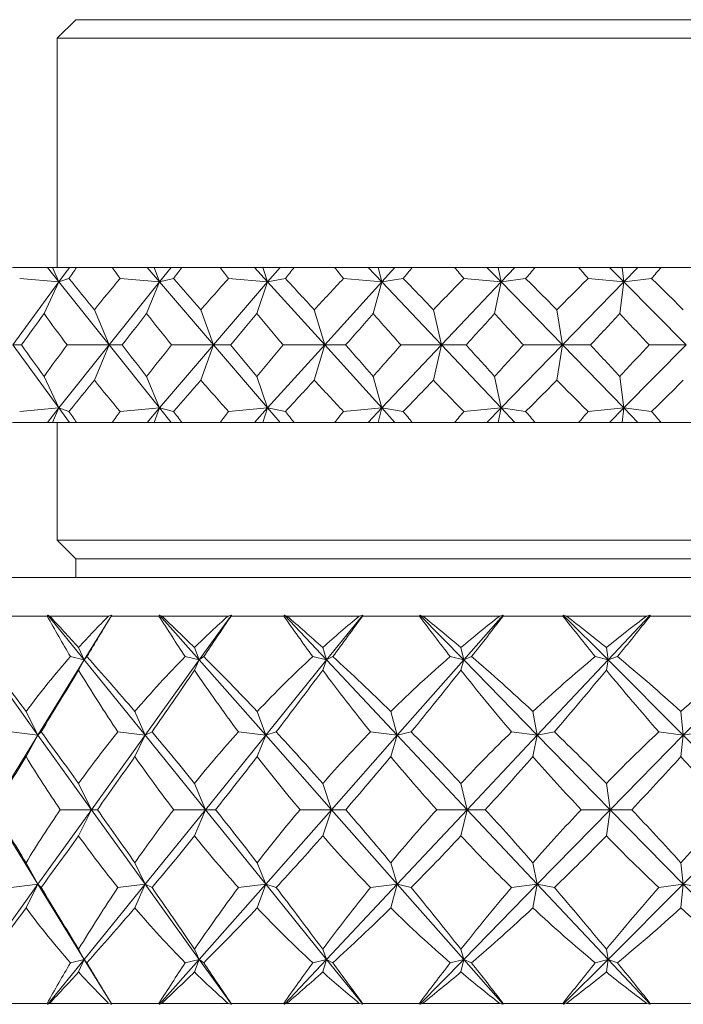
# Model space of a CAD drawing. Header units: inches. Extents: x 1 to 18.8, y 0.6 to 16.4.
# Tile 19 of 21: x 17.13 to 17.665, y 11.05 to 11.844. Entities that reach past the tile are written whole.
import ezdxf

# ---------------------------------------------------------------- set-up
doc = ezdxf.new("R2010")
doc.units = ezdxf.units.IN
doc.header["$MEASUREMENT"] = 0

msp = doc.modelspace()

# ---------------------------------------------------------------- linework, layer by layer
at = {"color": 7, "linetype": 'Continuous', "lineweight": 15}
for p, q in [((17.1749, 11.84417), (17.1599, 11.82917)), ((17.1749, 11.84417), (18.3949, 11.84417)), ((17.1599, 11.82917), (17.1599, 11.64418)), ((18.4099, 11.82917), (17.1599, 11.82917)), ((17.12364, 11.64418), (17.15186, 11.64418)), ((17.15186, 11.64418), (17.16118, 11.63251)), ((17.15186, 11.64418), (17.15607, 11.64418)), ((17.15607, 11.64418), (17.16118, 11.63251)), ((17.15607, 11.64418), (17.16972, 11.64418)), ((17.16972, 11.64418), (17.16118, 11.63251)), ((17.16972, 11.64418), (17.17548, 11.64418)), ((17.20428, 11.64418), (17.17548, 11.64418)), ((17.20428, 11.64418), (17.23243, 11.64418)), ((17.23243, 11.64418), (17.24243, 11.63251)), ((17.23243, 11.64418), (17.23798, 11.64418)), ((17.23798, 11.64418), (17.24243, 11.63251)), ((17.23798, 11.64418), (17.25175, 11.64418)), ((17.25175, 11.64418), (17.24243, 11.63251)), ((17.25175, 11.64418), (17.26037, 11.64418)), ((17.29128, 11.64418), (17.26037, 11.64418)), ((17.29128, 11.64418), (17.31905, 11.64418)), ((17.31905, 11.64418), (17.32963, 11.63251)), ((17.31905, 11.64418), (17.32589, 11.64418)), ((17.32589, 11.64418), (17.32963, 11.63251)), ((17.32589, 11.64418), (17.33963, 11.64418)), ((17.33963, 11.64418), (17.32963, 11.63251)), ((17.33963, 11.64418), (17.35101, 11.64418)), ((17.38368, 11.64418), (17.35101, 11.64418)), ((17.38368, 11.64418), (17.41078, 11.64418)), ((17.41078, 11.64418), (17.42181, 11.63251)), ((17.41078, 11.64418), (17.41883, 11.64418)), ((17.41883, 11.64418), (17.42181, 11.63251)), ((17.41883, 11.64418), (17.43238, 11.64418)), ((17.43238, 11.64418), (17.42181, 11.63251)), ((17.43238, 11.64418), (17.44641, 11.64418)), ((17.48049, 11.64418), (17.44641, 11.64418)), ((17.48049, 11.64418), (17.5066, 11.64418)), ((17.5066, 11.64418), (17.51797, 11.63251)), ((17.5066, 11.64418), (17.51578, 11.64418)), ((17.51578, 11.64418), (17.51797, 11.63251)), ((17.51578, 11.64418), (17.529, 11.64418)), ((17.529, 11.64418), (17.51797, 11.63251)), ((17.529, 11.64418), (17.54551, 11.64418)), ((17.58062, 11.64418), (17.54551, 11.64418)), ((17.58062, 11.64418), (17.60547, 11.64418)), ((17.60547, 11.64418), (17.61705, 11.63251)), ((17.60547, 11.64418), (17.61568, 11.64418)), ((17.61568, 11.64418), (17.61705, 11.63251)), ((17.61568, 11.64418), (17.62842, 11.64418)), ((17.62842, 11.64418), (17.61705, 11.63251)), ((17.62842, 11.64418), (17.64723, 11.64418)), ((17.683, 11.64418), (17.64723, 11.64418)), ((17.16118, 11.63251), (17.12397, 11.58168)), ((17.16118, 11.63251), (17.12954, 11.63539)), ((17.14919, 11.60712), (17.16118, 11.63251)), ((17.16118, 11.63251), (17.16928, 11.63539)), ((17.16118, 11.63251), (17.20181, 11.58168)), ((17.24243, 11.63251), (17.20181, 11.58168)), ((17.24243, 11.63251), (17.21069, 11.63539)), ((17.23201, 11.60712), (17.24243, 11.63251)), ((17.24243, 11.63251), (17.2537, 11.63539)), ((17.24243, 11.63251), (17.28603, 11.58168)), ((17.32963, 11.63251), (17.28603, 11.58168)), ((17.32963, 11.63251), (17.29814, 11.63539)), ((17.32088, 11.60712), (17.32963, 11.63251)), ((17.32963, 11.63251), (17.34393, 11.63539)), ((17.32963, 11.63251), (17.37572, 11.58168)), ((17.42181, 11.63251), (17.37572, 11.58168)), ((17.42181, 11.63251), (17.39091, 11.63539)), ((17.41483, 11.60712), (17.42181, 11.63251)), ((17.42181, 11.63251), (17.439, 11.63539)), ((17.42181, 11.63251), (17.46989, 11.58168)), ((17.51797, 11.63251), (17.46989, 11.58168)), ((17.51797, 11.63251), (17.48801, 11.63539)), ((17.51284, 11.60712), (17.51797, 11.63251)), ((17.51797, 11.63251), (17.53785, 11.63539)), ((17.51797, 11.63251), (17.56751, 11.58168)), ((17.61705, 11.63251), (17.56751, 11.58168)), ((17.61705, 11.63251), (17.58835, 11.63539)), ((17.61383, 11.60712), (17.61705, 11.63251)), ((17.61705, 11.63251), (17.63942, 11.63539)), ((17.61705, 11.63251), (17.66751, 11.58168)), ((17.20181, 11.58168), (17.18978, 11.60996)), ((17.28603, 11.58168), (17.27574, 11.60996)), ((17.37572, 11.58168), (17.36728, 11.60996)), ((17.46989, 11.58168), (17.46339, 11.60996)), ((17.56751, 11.58168), (17.56303, 11.60996)), ((17.16118, 11.53084), (17.12397, 11.58168)), ((17.12397, 11.58168), (17.13091, 11.58168)), ((17.16118, 11.53084), (17.20181, 11.58168)), ((17.20181, 11.58168), (17.16785, 11.58168)), ((17.20181, 11.58168), (17.18978, 11.55339)), ((17.24243, 11.53084), (17.20181, 11.58168)), ((17.20181, 11.58168), (17.21218, 11.58168)), ((17.24243, 11.53084), (17.28603, 11.58168)), ((17.28603, 11.58168), (17.25216, 11.58168)), ((17.28603, 11.58168), (17.27574, 11.55339)), ((17.32963, 11.53084), (17.28603, 11.58168)), ((17.28603, 11.58168), (17.29973, 11.58168)), ((17.32963, 11.53084), (17.37572, 11.58168)), ((17.37572, 11.58168), (17.3423, 11.58168)), ((17.37572, 11.58168), (17.36728, 11.55339)), ((17.42181, 11.53084), (17.37572, 11.58168)), ((17.37572, 11.58168), (17.39259, 11.58168)), ((17.42181, 11.53084), (17.46989, 11.58168)), ((17.46989, 11.58168), (17.43729, 11.58168)), ((17.46989, 11.58168), (17.46339, 11.55339)), ((17.51797, 11.53084), (17.46989, 11.58168)), ((17.46989, 11.58168), (17.48975, 11.58168)), ((17.51797, 11.53084), (17.56751, 11.58168)), ((17.56751, 11.58168), (17.53609, 11.58168)), ((17.56751, 11.58168), (17.56303, 11.55339)), ((17.61705, 11.53084), (17.56751, 11.58168)), ((17.56751, 11.58168), (17.59014, 11.58168)), ((17.61705, 11.53084), (17.66751, 11.58168)), ((17.66751, 11.58168), (17.63761, 11.58168)), ((17.16118, 11.53084), (17.14919, 11.55623)), ((17.24243, 11.53084), (17.23201, 11.55623)), ((17.32963, 11.53084), (17.32088, 11.55623)), ((17.42181, 11.53084), (17.41483, 11.55623)), ((17.51797, 11.53084), (17.51284, 11.55623)), ((17.61705, 11.53084), (17.61383, 11.55623)), ((17.12954, 11.52796), (17.16118, 11.53084)), ((17.15186, 11.51918), (17.16118, 11.53084)), ((17.16118, 11.53084), (17.15607, 11.51918)), ((17.16928, 11.52796), (17.16118, 11.53084)), ((17.16972, 11.51918), (17.16118, 11.53084)), ((17.21069, 11.52796), (17.24243, 11.53084)), ((17.23243, 11.51918), (17.24243, 11.53084)), ((17.24243, 11.53084), (17.23798, 11.51918)), ((17.2537, 11.52796), (17.24243, 11.53084)), ((17.25175, 11.51918), (17.24243, 11.53084)), ((17.29814, 11.52796), (17.32963, 11.53084)), ((17.31905, 11.51918), (17.32963, 11.53084)), ((17.32963, 11.53084), (17.32589, 11.51918)), ((17.34393, 11.52796), (17.32963, 11.53084)), ((17.33963, 11.51918), (17.32963, 11.53084)), ((17.39091, 11.52796), (17.42181, 11.53084)), ((17.41078, 11.51918), (17.42181, 11.53084)), ((17.42181, 11.53084), (17.41883, 11.51918)), ((17.439, 11.52796), (17.42181, 11.53084)), ((17.43238, 11.51918), (17.42181, 11.53084)), ((17.48801, 11.52796), (17.51797, 11.53084)), ((17.5066, 11.51918), (17.51797, 11.53084)), ((17.51797, 11.53084), (17.51578, 11.51918)), ((17.53785, 11.52796), (17.51797, 11.53084)), ((17.529, 11.51918), (17.51797, 11.53084)), ((17.58835, 11.52796), (17.61705, 11.53084)), ((17.60547, 11.51918), (17.61705, 11.53084)), ((17.61705, 11.53084), (17.61568, 11.51918)), ((17.63942, 11.52796), (17.61705, 11.53084)), ((17.62842, 11.51918), (17.61705, 11.53084)), ((17.12364, 11.51918), (17.15186, 11.51918)), ((17.15186, 11.51918), (17.15607, 11.51918)), ((17.15607, 11.51918), (17.16972, 11.51918)), ((17.1599, 11.51918), (17.1599, 11.42417)), ((17.16972, 11.51918), (17.17548, 11.51918)), ((17.20428, 11.51918), (17.17548, 11.51918)), ((17.20428, 11.51918), (17.23243, 11.51918)), ((17.23243, 11.51918), (17.23798, 11.51918)), ((17.23798, 11.51918), (17.25175, 11.51918)), ((17.25175, 11.51918), (17.26037, 11.51918)), ((17.29128, 11.51918), (17.26037, 11.51918)), ((17.29128, 11.51918), (17.31905, 11.51918)), ((17.31905, 11.51918), (17.32589, 11.51918)), ((17.32589, 11.51918), (17.33963, 11.51918)), ((17.33963, 11.51918), (17.35101, 11.51918)), ((17.38368, 11.51918), (17.35101, 11.51918)), ((17.38368, 11.51918), (17.41078, 11.51918)), ((17.41078, 11.51918), (17.41883, 11.51918)), ((17.41883, 11.51918), (17.43238, 11.51918)), ((17.43238, 11.51918), (17.44641, 11.51918)), ((17.48049, 11.51918), (17.44641, 11.51918)), ((17.48049, 11.51918), (17.5066, 11.51918)), ((17.5066, 11.51918), (17.51578, 11.51918)), ((17.51578, 11.51918), (17.529, 11.51918)), ((17.529, 11.51918), (17.54551, 11.51918)), ((17.58062, 11.51918), (17.54551, 11.51918)), ((17.58062, 11.51918), (17.60547, 11.51918)), ((17.60547, 11.51918), (17.61568, 11.51918)), ((17.61568, 11.51918), (17.62842, 11.51918)), ((17.62842, 11.51918), (17.64723, 11.51918)), ((17.683, 11.51918), (17.64723, 11.51918)), ((17.1599, 11.42417), (17.1749, 11.40917)), ((17.1599, 11.42417), (18.4099, 11.42417)), ((17.1749, 11.40917), (17.1749, 11.39418)), ((17.1749, 11.40917), (18.3949, 11.40917)), ((16.94115, 11.39418), (18.62865, 11.39418)), ((17.15171, 11.36293), (17.11812, 11.36293)), ((17.15236, 11.36371), (17.15171, 11.36293)), ((17.15369, 11.36293), (17.15236, 11.36371)), ((17.15236, 11.36371), (17.18162, 11.32754)), ((17.20132, 11.36293), (17.15369, 11.36293)), ((17.20389, 11.36371), (17.18162, 11.32754)), ((17.20389, 11.36371), (17.20132, 11.36293)), ((17.20347, 11.36293), (17.20389, 11.36371)), ((17.24191, 11.36293), (17.20347, 11.36293)), ((17.2425, 11.36371), (17.24191, 11.36293)), ((17.24417, 11.36293), (17.2425, 11.36371)), ((17.2425, 11.36371), (17.27444, 11.32754)), ((17.29774, 11.36293), (17.24417, 11.36293)), ((17.30045, 11.36371), (17.27444, 11.32754)), ((17.30045, 11.36371), (17.29774, 11.36293)), ((17.30013, 11.36293), (17.30045, 11.36371)), ((17.34269, 11.36293), (17.30013, 11.36293)), ((17.3432, 11.36371), (17.34269, 11.36293)), ((17.34518, 11.36293), (17.3432, 11.36371)), ((17.3432, 11.36371), (17.37719, 11.32754)), ((17.40364, 11.36293), (17.34518, 11.36293)), ((17.40645, 11.36371), (17.37719, 11.32754)), ((17.40645, 11.36371), (17.40364, 11.36293)), ((17.40623, 11.36293), (17.40645, 11.36371)), ((17.45208, 11.36293), (17.40623, 11.36293)), ((17.4525, 11.36371), (17.45208, 11.36293)), ((17.45474, 11.36293), (17.4525, 11.36371)), ((17.4525, 11.36371), (17.48787, 11.32754)), ((17.51696, 11.36293), (17.45474, 11.36293)), ((17.5198, 11.36371), (17.48787, 11.32754)), ((17.5198, 11.36371), (17.51696, 11.36293)), ((17.51969, 11.36293), (17.5198, 11.36371)), ((17.56794, 11.36293), (17.51969, 11.36293)), ((17.56826, 11.36371), (17.56794, 11.36293)), ((17.57073, 11.36293), (17.56826, 11.36371)), ((17.56826, 11.36371), (17.60434, 11.32754)), ((17.63549, 11.36293), (17.57073, 11.36293)), ((17.63832, 11.36371), (17.60434, 11.32754)), ((17.63832, 11.36371), (17.63549, 11.36293)), ((17.63832, 11.36293), (17.63832, 11.36371)), ((17.68802, 11.36293), (17.63832, 11.36293)), ((17.18162, 11.32754), (17.17049, 11.33025)), ((17.18162, 11.32754), (17.17707, 11.33762)), ((17.18162, 11.32754), (17.18372, 11.33025)), ((17.27444, 11.32754), (17.26318, 11.33025)), ((17.27444, 11.32754), (17.27059, 11.33762)), ((17.27444, 11.32754), (17.27805, 11.33025)), ((17.37719, 11.32754), (17.36602, 11.33025)), ((17.37719, 11.32754), (17.37411, 11.33762)), ((17.37719, 11.32754), (17.38225, 11.33025)), ((17.48787, 11.32754), (17.47701, 11.33025)), ((17.48787, 11.32754), (17.48563, 11.33762)), ((17.48787, 11.32754), (17.49429, 11.33025)), ((17.60434, 11.32754), (17.594, 11.33025)), ((17.60434, 11.32754), (17.60298, 11.33762)), ((17.60434, 11.32754), (17.61198, 11.33025)), ((17.10055, 11.32754), (17.14423, 11.26681)), ((17.18162, 11.32754), (17.14423, 11.26681)), ((17.18162, 11.32754), (17.17707, 11.31928)), ((17.18162, 11.32754), (17.23075, 11.26681)), ((17.27444, 11.32754), (17.23075, 11.26681)), ((17.27444, 11.32754), (17.27059, 11.31928)), ((17.27444, 11.32754), (17.32806, 11.26681)), ((17.37719, 11.32754), (17.32806, 11.26681)), ((17.37719, 11.32754), (17.37411, 11.31928)), ((17.37719, 11.32754), (17.43425, 11.26681)), ((17.48787, 11.32754), (17.43425, 11.26681)), ((17.48787, 11.32754), (17.48563, 11.31928)), ((17.48787, 11.32754), (17.54727, 11.26681)), ((17.60434, 11.32754), (17.54727, 11.26681)), ((17.60434, 11.32754), (17.60298, 11.31928)), ((17.60434, 11.32754), (17.66492, 11.26681)), ((17.72432, 11.32754), (17.66492, 11.26681)), ((17.14423, 11.26681), (17.13465, 11.28591)), ((17.23075, 11.26681), (17.22246, 11.28591)), ((17.32806, 11.26681), (17.32122, 11.28591)), ((17.43425, 11.26681), (17.42901, 11.28591)), ((17.54727, 11.26681), (17.54372, 11.28591)), ((17.66492, 11.26681), (17.66312, 11.28591)), ((17.14423, 11.26681), (17.10721, 11.20668)), ((17.14423, 11.26681), (17.12275, 11.26947)), ((17.14423, 11.26681), (17.13465, 11.24951)), ((17.14423, 11.26681), (17.14682, 11.26947)), ((17.14423, 11.26681), (17.18749, 11.20668)), ((17.23075, 11.26681), (17.18749, 11.20668)), ((17.23075, 11.26681), (17.2088, 11.26947)), ((17.23075, 11.26681), (17.22246, 11.24951)), ((17.23075, 11.26681), (17.23635, 11.26947)), ((17.23075, 11.26681), (17.2794, 11.20668)), ((17.32806, 11.26681), (17.2794, 11.20668)), ((17.32806, 11.26681), (17.30607, 11.26947)), ((17.32806, 11.26681), (17.32122, 11.24951)), ((17.32806, 11.26681), (17.33657, 11.26947)), ((17.32806, 11.26681), (17.38115, 11.20668)), ((17.43425, 11.26681), (17.38115, 11.20668)), ((17.43425, 11.26681), (17.41265, 11.26947)), ((17.43425, 11.26681), (17.42901, 11.24951)), ((17.43425, 11.26681), (17.44551, 11.26947)), ((17.43425, 11.26681), (17.49076, 11.20668)), ((17.54727, 11.26681), (17.49076, 11.20668)), ((17.54727, 11.26681), (17.52648, 11.26947)), ((17.54727, 11.26681), (17.54372, 11.24951)), ((17.54727, 11.26681), (17.56105, 11.26947)), ((17.54727, 11.26681), (17.6061, 11.20668)), ((17.66492, 11.26681), (17.6061, 11.20668)), ((17.66492, 11.26681), (17.64534, 11.26947)), ((17.66492, 11.26681), (17.66312, 11.24951)), ((17.66492, 11.26681), (17.68096, 11.26947)), ((17.66492, 11.26681), (17.72491, 11.20668)), ((17.18749, 11.20668), (17.17707, 11.22789)), ((17.2794, 11.20668), (17.27059, 11.22789)), ((17.38115, 11.20668), (17.37411, 11.22789)), ((17.49076, 11.20668), (17.48563, 11.22789)), ((17.6061, 11.20668), (17.60298, 11.22789)), ((17.10721, 11.20668), (17.14423, 11.14654)), ((17.18749, 11.20668), (17.14423, 11.14654)), ((17.18749, 11.20668), (17.16224, 11.20668)), ((17.18749, 11.20668), (17.17707, 11.18546)), ((17.18749, 11.20668), (17.19225, 11.20668)), ((17.18749, 11.20668), (17.23075, 11.14654)), ((17.2794, 11.20668), (17.23075, 11.14654)), ((17.2794, 11.20668), (17.25386, 11.20668)), ((17.2794, 11.20668), (17.27059, 11.18546)), ((17.2794, 11.20668), (17.28761, 11.20668)), ((17.2794, 11.20668), (17.32806, 11.14654)), ((17.38115, 11.20668), (17.32806, 11.14654)), ((17.38115, 11.20668), (17.35581, 11.20668)), ((17.38115, 11.20668), (17.37411, 11.18546)), ((17.38115, 11.20668), (17.43425, 11.14654)), ((17.38115, 11.20668), (17.39265, 11.20668)), ((17.49076, 11.20668), (17.43425, 11.14654)), ((17.49076, 11.20668), (17.46611, 11.20668)), ((17.49076, 11.20668), (17.48563, 11.18546)), ((17.49076, 11.20668), (17.54727, 11.14654)), ((17.49076, 11.20668), (17.50532, 11.20668)), ((17.6061, 11.20668), (17.54727, 11.14654)), ((17.6061, 11.20668), (17.58262, 11.20668)), ((17.6061, 11.20668), (17.60298, 11.18546)), ((17.6061, 11.20668), (17.62343, 11.20668)), ((17.6061, 11.20668), (17.66492, 11.14654)), ((17.72491, 11.20668), (17.66492, 11.14654)), ((17.14423, 11.14654), (17.13465, 11.16384)), ((17.23075, 11.14654), (17.22246, 11.16384)), ((17.32806, 11.14654), (17.32122, 11.16384)), ((17.43425, 11.14654), (17.42901, 11.16384)), ((17.54727, 11.14654), (17.54372, 11.16384)), ((17.66492, 11.14654), (17.66312, 11.16384)), ((17.14423, 11.14654), (17.10055, 11.08581)), ((17.14423, 11.14654), (17.12275, 11.14388)), ((17.14423, 11.14654), (17.13465, 11.12744)), ((17.14423, 11.14654), (17.14682, 11.14388)), ((17.14423, 11.14654), (17.18162, 11.08581)), ((17.23075, 11.14654), (17.18162, 11.08581)), ((17.23075, 11.14654), (17.2088, 11.14388)), ((17.23075, 11.14654), (17.22246, 11.12744)), ((17.23075, 11.14654), (17.23635, 11.14388)), ((17.23075, 11.14654), (17.27444, 11.08581)), ((17.32806, 11.14654), (17.27444, 11.08581)), ((17.32806, 11.14654), (17.30607, 11.14388)), ((17.32806, 11.14654), (17.32122, 11.12744)), ((17.32806, 11.14654), (17.33657, 11.14388)), ((17.32806, 11.14654), (17.37719, 11.08581)), ((17.43425, 11.14654), (17.37719, 11.08581)), ((17.43425, 11.14654), (17.41265, 11.14388)), ((17.43425, 11.14654), (17.42901, 11.12744)), ((17.43425, 11.14654), (17.44551, 11.14388)), ((17.43425, 11.14654), (17.48787, 11.08581)), ((17.54727, 11.14654), (17.48787, 11.08581)), ((17.54727, 11.14654), (17.52648, 11.14388)), ((17.54727, 11.14654), (17.54372, 11.12744)), ((17.54727, 11.14654), (17.60434, 11.08581)), ((17.54727, 11.14654), (17.56105, 11.14388)), ((17.66492, 11.14654), (17.60434, 11.08581)), ((17.66492, 11.14654), (17.64534, 11.14388)), ((17.66492, 11.14654), (17.66312, 11.12744)), ((17.66492, 11.14654), (17.68096, 11.14388)), ((17.66492, 11.14654), (17.72432, 11.08581)), ((17.18162, 11.08581), (17.17707, 11.09407)), ((17.27444, 11.08581), (17.27059, 11.09407)), ((17.37719, 11.08581), (17.37411, 11.09407)), ((17.48787, 11.08581), (17.48563, 11.09407)), ((17.60434, 11.08581), (17.60298, 11.09407)), ((17.18162, 11.08581), (17.15236, 11.04964)), ((17.18162, 11.08581), (17.17049, 11.0831)), ((17.18162, 11.08581), (17.17707, 11.07573)), ((17.18162, 11.08581), (17.18372, 11.0831)), ((17.18162, 11.08581), (17.20389, 11.04964)), ((17.27444, 11.08581), (17.2425, 11.04964)), ((17.27444, 11.08581), (17.26318, 11.0831)), ((17.27444, 11.08581), (17.27059, 11.07573)), ((17.27444, 11.08581), (17.27805, 11.0831)), ((17.27444, 11.08581), (17.30045, 11.04964)), ((17.37719, 11.08581), (17.3432, 11.04964)), ((17.37719, 11.08581), (17.36602, 11.0831)), ((17.37719, 11.08581), (17.37411, 11.07573)), ((17.37719, 11.08581), (17.38225, 11.0831)), ((17.37719, 11.08581), (17.40645, 11.04964)), ((17.48787, 11.08581), (17.4525, 11.04964)), ((17.48787, 11.08581), (17.47701, 11.0831)), ((17.48787, 11.08581), (17.48563, 11.07573)), ((17.48787, 11.08581), (17.49429, 11.0831)), ((17.48787, 11.08581), (17.5198, 11.04964)), ((17.60434, 11.08581), (17.56826, 11.04964)), ((17.60434, 11.08581), (17.594, 11.0831)), ((17.60434, 11.08581), (17.60298, 11.07573)), ((17.60434, 11.08581), (17.61198, 11.0831)), ((17.60434, 11.08581), (17.63832, 11.04964)), ((17.11812, 11.05043), (17.15171, 11.05043)), ((17.15171, 11.05043), (17.15236, 11.04964)), ((17.15236, 11.04964), (17.15369, 11.05043)), ((17.15369, 11.05043), (17.20132, 11.05043)), ((17.20132, 11.05043), (17.20389, 11.04964)), ((17.20389, 11.04964), (17.20347, 11.05043)), ((17.20347, 11.05043), (17.24191, 11.05043)), ((17.24191, 11.05043), (17.2425, 11.04964)), ((17.2425, 11.04964), (17.24417, 11.05043)), ((17.24417, 11.05043), (17.29774, 11.05043)), ((17.29774, 11.05043), (17.30045, 11.04964)), ((17.30045, 11.04964), (17.30013, 11.05043)), ((17.30013, 11.05043), (17.34269, 11.05043)), ((17.34269, 11.05043), (17.3432, 11.04964)), ((17.3432, 11.04964), (17.34518, 11.05043)), ((17.34518, 11.05043), (17.40364, 11.05043)), ((17.40364, 11.05043), (17.40645, 11.04964)), ((17.40645, 11.04964), (17.40623, 11.05043)), ((17.40623, 11.05043), (17.45208, 11.05043)), ((17.45208, 11.05043), (17.4525, 11.04964)), ((17.4525, 11.04964), (17.45474, 11.05043)), ((17.45474, 11.05043), (17.51696, 11.05043)), ((17.51696, 11.05043), (17.5198, 11.04964)), ((17.5198, 11.04964), (17.51969, 11.05043)), ((17.51969, 11.05043), (17.56794, 11.05043)), ((17.56794, 11.05043), (17.56826, 11.04964)), ((17.56826, 11.04964), (17.57073, 11.05043)), ((17.57073, 11.05043), (17.63549, 11.05043)), ((17.63549, 11.05043), (17.63832, 11.04964)), ((17.63832, 11.04964), (17.63832, 11.05043)), ((17.63832, 11.05043), (17.68802, 11.05043))]:
    msp.add_line(p, q, dxfattribs=at)
for centre, major_axis, ratio, start_param, end_param in [((17.7849, 12.95346), (0.97816, 1.71251), 0.08914, 3.88649, 3.894463), ((17.7849, 12.95346), (-0.11115, 1.71354), 0.574098, 2.402372, 2.410345), ((17.7849, 12.95346), (0.96285, 1.70982), 0.13466, 3.911305, 3.919278), ((17.7849, 12.95346), (-0.25884, 1.70861), 0.559264, 2.355071, 2.363044), ((17.7849, 12.95346), (0.94098, 1.70632), 0.180314, 3.93473, 3.942703), ((17.7849, 12.95346), (-0.39204, 1.7019), 0.53415, 2.317165, 2.325138), ((17.7849, 12.95346), (0.91213, 1.70228), 0.226092, 3.956177, 3.96415), ((17.7849, 12.95346), (-0.50762, 1.69575), 0.501228, 2.290664, 2.298637), ((17.7849, 12.95346), (0.87572, 1.69812), 0.271924, 3.974941, 3.982914), ((17.7849, 12.95346), (-0.60575, 1.69165), 0.462889, 2.275333, 2.283306), ((17.7849, 12.95346), (0.83094, 1.69429), 0.317644, 3.99016, 3.998133), ((17.7849, 10.20989), (-0.96285, 1.70982), 0.13466, 5.592019, 5.618193), ((17.7849, 10.20989), (-0.04367, 1.71455), 0.576851, 0.574616, 0.600789), ((17.7849, 10.20989), (-0.94098, 1.70632), 0.180314, 5.568594, 5.594768), ((17.7849, 10.20989), (0.11115, 1.71354), 0.574098, 0.626528, 0.652702), ((17.7849, 10.20989), (-0.91213, 1.70228), 0.226092, 5.547147, 5.573321), ((17.7849, 10.20989), (0.25884, 1.70861), 0.559264, 0.673829, 0.700002), ((17.7849, 10.20989), (-0.87572, 1.69812), 0.271924, 5.528383, 5.554557), ((17.7849, 10.20989), (0.39204, 1.7019), 0.53415, 0.711735, 0.737908), ((17.7849, 10.20989), (-0.83094, 1.69429), 0.317644, 5.513164, 5.539338), ((17.7849, 10.20989), (0.50762, 1.69575), 0.501228, 0.738236, 0.764409), ((17.7849, 10.20989), (-0.77669, 1.6914), 0.362947, 5.502559, 5.528733), ((17.7849, 12.95346), (0.97816, 1.71251), 0.08914, 3.835963, 3.860304), ((17.7849, 12.95346), (0.04367, 1.71455), 0.576851, 2.488444, 2.512785), ((17.7849, 12.95346), (0.96285, 1.70982), 0.13466, 3.860777, 3.885118), ((17.7849, 12.95346), (-0.11115, 1.71354), 0.574098, 2.436531, 2.460872), ((17.7849, 12.95346), (0.94098, 1.70632), 0.180314, 3.884202, 3.908544), ((17.7849, 12.95346), (-0.25884, 1.70861), 0.559264, 2.389231, 2.413572), ((17.7849, 12.95346), (0.91213, 1.70228), 0.226092, 3.905649, 3.929991), ((17.7849, 12.95346), (-0.39204, 1.7019), 0.53415, 2.351324, 2.375666), ((17.7849, 12.95346), (0.87572, 1.69812), 0.271924, 3.924413, 3.948755), ((17.7849, 12.95346), (-0.50762, 1.69575), 0.501228, 2.324823, 2.349165), ((17.7849, 12.95346), (0.83094, 1.69429), 0.317644, 3.939632, 3.963973), ((17.7849, 12.95346), (-0.60575, 1.69165), 0.462889, 2.309493, 2.333834), ((17.7849, 10.20989), (-0.97816, 1.71251), 0.08914, 5.564474, 5.588815), ((17.7849, 10.20989), (-0.04367, 1.71455), 0.576851, 0.628808, 0.653149), ((17.7849, 10.20989), (-0.96285, 1.70982), 0.13466, 5.53966, 5.564001), ((17.7849, 10.20989), (0.11115, 1.71354), 0.574098, 0.68072, 0.705062), ((17.7849, 10.20989), (-0.94098, 1.70632), 0.180314, 5.516234, 5.540576), ((17.7849, 10.20989), (0.25884, 1.70861), 0.559264, 0.728021, 0.752362), ((17.7849, 10.20989), (-0.91213, 1.70228), 0.226092, 5.494787, 5.519129), ((17.7849, 10.20989), (0.39204, 1.7019), 0.53415, 0.765927, 0.790268), ((17.7849, 10.20989), (-0.87572, 1.69812), 0.271924, 5.476023, 5.500365), ((17.7849, 10.20989), (0.50762, 1.69575), 0.501228, 0.792428, 0.816769), ((17.7849, 10.20989), (-0.83094, 1.69429), 0.317644, 5.460805, 5.485146), ((17.7849, 10.20989), (0.60575, 1.69165), 0.462889, 0.807759, 0.8321), ((17.7849, 12.95346), (0.96285, 1.70982), 0.13466, 3.806585, 3.832759), ((17.7849, 12.95346), (0.04367, 1.71455), 0.576851, 2.540803, 2.566977), ((17.7849, 12.95346), (0.94098, 1.70632), 0.180314, 3.83001, 3.856184), ((17.7849, 12.95346), (-0.11115, 1.71354), 0.574098, 2.488891, 2.515064), ((17.7849, 12.95346), (0.91213, 1.70228), 0.226092, 3.851457, 3.877631), ((17.7849, 12.95346), (-0.25884, 1.70861), 0.559264, 2.441591, 2.467764), ((17.7849, 12.95346), (0.87572, 1.69812), 0.271924, 3.870221, 3.896395), ((17.7849, 12.95346), (-0.39204, 1.7019), 0.53415, 2.403684, 2.429858), ((17.7849, 12.95346), (0.83094, 1.69429), 0.317644, 3.88544, 3.911614), ((17.7849, 12.95346), (-0.50762, 1.69575), 0.501228, 2.377183, 2.403357), ((17.7849, 12.95346), (0.77669, 1.6914), 0.362947, 3.896045, 3.922219), ((17.7849, 10.20989), (-0.97816, 1.71251), 0.08914, 5.530315, 5.538288), ((17.7849, 10.20989), (0.11115, 1.71354), 0.574098, 0.731248, 0.739221), ((17.7849, 10.20989), (-0.96285, 1.70982), 0.13466, 5.5055, 5.513473), ((17.7849, 10.20989), (0.25884, 1.70861), 0.559264, 0.778548, 0.786521), ((17.7849, 10.20989), (-0.94098, 1.70632), 0.180314, 5.482075, 5.490048), ((17.7849, 10.20989), (0.39204, 1.7019), 0.53415, 0.816455, 0.824428), ((17.7849, 10.20989), (-0.91213, 1.70228), 0.226092, 5.460628, 5.468601), ((17.7849, 10.20989), (0.50762, 1.69575), 0.501228, 0.842956, 0.850929), ((17.7849, 10.20989), (-0.87572, 1.69812), 0.271924, 5.441864, 5.449837), ((17.7849, 10.20989), (0.60575, 1.69165), 0.462889, 0.858286, 0.866259), ((17.7849, 10.20989), (-0.83094, 1.69429), 0.317644, 5.426645, 5.434618), ((17.7849, 12.4229), (0.01685, 1.51551), 0.577255, 2.351773, 2.382398), ((17.7849, 9.99045), (-0.84834, 1.51076), 0.141884, 5.727827, 5.765671), ((17.7849, 9.99045), (-0.3542, 1.50378), 0.532061, 0.313337, 0.351181), ((17.7849, 12.4229), (0.87444, 1.51544), 0.020675, 3.919134, 3.949759), ((17.7849, 12.4229), (-0.16371, 1.51269), 0.568226, 2.283937, 2.314562), ((17.7849, 9.99045), (-0.81993, 1.50639), 0.202814, 5.697386, 5.73523), ((17.7849, 9.99045), (-0.19548, 1.51153), 0.564254, 0.365165, 0.403009), ((17.7849, 12.4229), (0.86632, 1.51391), 0.081192, 3.953633, 3.984258), ((17.7849, 12.4229), (-0.327, 1.50525), 0.539178, 2.228755, 2.25938), ((17.7849, 9.99045), (-0.78013, 1.50149), 0.263911, 5.671062, 5.708906), ((17.7849, 9.99045), (-0.01685, 1.51551), 0.577255, 0.431592, 0.469436), ((17.7849, 12.4229), (0.84834, 1.51076), 0.141884, 3.986709, 4.017334), ((17.7849, 12.4229), (-0.46339, 1.49805), 0.495458, 2.19328, 2.223905), ((17.7849, 9.99045), (-0.72741, 1.49701), 0.324861, 5.650772, 5.688616), ((17.7849, 9.99045), (0.16371, 1.51269), 0.568226, 0.499428, 0.537272), ((17.7849, 12.4229), (0.81993, 1.50639), 0.202814, 4.017151, 4.047776), ((17.7849, 12.4229), (-0.57286, 1.49418), 0.442657, 2.177247, 2.207872), ((17.7849, 9.99045), (-0.65943, 1.49414), 0.384927, 5.639053, 5.676897), ((17.7849, 9.99045), (0.327, 1.50525), 0.539178, 0.55461, 0.592454), ((17.7849, 12.4229), (0.78013, 1.50149), 0.263911, 4.043474, 4.0741), ((17.7849, 9.99045), (-0.86632, 1.51391), 0.081192, 5.691091, 5.750398), ((17.7849, 9.99045), (-0.3542, 1.50378), 0.532061, 0.361687, 0.420994), ((17.7849, 9.99045), (-0.84834, 1.51076), 0.141884, 5.658014, 5.717322), ((17.7849, 9.99045), (-0.19548, 1.51153), 0.564254, 0.413514, 0.472822), ((17.7849, 9.99045), (-0.81993, 1.50639), 0.202814, 5.627572, 5.68688), ((17.7849, 9.99045), (-0.01685, 1.51551), 0.577255, 0.479942, 0.539249), ((17.7849, 9.99045), (-0.78013, 1.50149), 0.263911, 5.601249, 5.660556), ((17.7849, 9.99045), (0.16371, 1.51269), 0.568226, 0.547778, 0.607085), ((17.7849, 9.99045), (-0.72741, 1.49701), 0.324861, 5.580959, 5.640266), ((17.7849, 9.99045), (0.327, 1.50525), 0.539178, 0.60296, 0.662267), ((17.7849, 9.99045), (-0.65943, 1.49414), 0.384927, 5.56924, 5.628547), ((17.7849, 9.99045), (0.46339, 1.49805), 0.495458, 0.638435, 0.697743), ((17.7849, 12.4229), (0.87444, 1.51544), 0.020675, 3.859367, 3.908628), ((17.7849, 12.4229), (0.01685, 1.51551), 0.577255, 2.392904, 2.442165), ((17.7849, 12.4229), (0.86632, 1.51391), 0.081192, 3.893866, 3.943127), ((17.7849, 12.4229), (-0.16371, 1.51269), 0.568226, 2.325068, 2.374329), ((17.7849, 12.4229), (0.84834, 1.51076), 0.141884, 3.926942, 3.976203), ((17.7849, 12.4229), (-0.327, 1.50525), 0.539178, 2.269886, 2.319147), ((17.7849, 12.4229), (0.81993, 1.50639), 0.202814, 3.957384, 4.006645), ((17.7849, 12.4229), (-0.46339, 1.49805), 0.495458, 2.234411, 2.283672), ((17.7849, 12.4229), (0.78013, 1.50149), 0.263911, 3.983708, 4.032969), ((17.7849, 12.4229), (-0.57286, 1.49418), 0.442657, 2.218378, 2.267638), ((17.7849, 9.99045), (-0.86632, 1.51391), 0.081192, 5.621277, 5.670538), ((17.7849, 9.99045), (-0.19548, 1.51153), 0.564254, 0.493374, 0.542635), ((17.7849, 9.99045), (-0.84834, 1.51076), 0.141884, 5.588201, 5.637462), ((17.7849, 9.99045), (-0.01685, 1.51551), 0.577255, 0.559802, 0.609062), ((17.7849, 9.99045), (-0.81993, 1.50639), 0.202814, 5.557759, 5.60702), ((17.7849, 9.99045), (0.16371, 1.51269), 0.568226, 0.627638, 0.676898), ((17.7849, 9.99045), (-0.78013, 1.50149), 0.263911, 5.531436, 5.580697), ((17.7849, 9.99045), (0.327, 1.50525), 0.539178, 0.682819, 0.73208), ((17.7849, 9.99045), (-0.72741, 1.49701), 0.324861, 5.511146, 5.560407), ((17.7849, 9.99045), (0.46339, 1.49805), 0.495458, 0.718295, 0.767556), ((17.7849, 12.4229), (0.87444, 1.51544), 0.020675, 3.792846, 3.838815), ((17.7849, 12.4229), (0.19548, 1.51153), 0.564254, 2.529144, 2.575114), ((17.7849, 12.4229), (0.86632, 1.51391), 0.081192, 3.827344, 3.873314), ((17.7849, 12.4229), (0.01685, 1.51551), 0.577255, 2.462717, 2.508686), ((17.7849, 12.4229), (0.84834, 1.51076), 0.141884, 3.860421, 3.90639), ((17.7849, 12.4229), (-0.16371, 1.51269), 0.568226, 2.394881, 2.44085), ((17.7849, 12.4229), (0.81993, 1.50639), 0.202814, 3.890863, 3.936832), ((17.7849, 12.4229), (-0.327, 1.50525), 0.539178, 2.339699, 2.385669), ((17.7849, 12.4229), (0.78013, 1.50149), 0.263911, 3.917186, 3.963155), ((17.7849, 12.4229), (-0.46339, 1.49805), 0.495458, 2.304224, 2.350193), ((17.7849, 12.4229), (0.72741, 1.49701), 0.324861, 3.937476, 3.983445), ((17.7849, 12.4229), (-0.57286, 1.49418), 0.442657, 2.288191, 2.33416), ((17.7849, 9.99045), (-0.87444, 1.51544), 0.020675, 5.585963, 5.631932), ((17.7849, 9.99045), (-0.19548, 1.51153), 0.564254, 0.566479, 0.612448), ((17.7849, 9.99045), (-0.86632, 1.51391), 0.081192, 5.551464, 5.597434), ((17.7849, 9.99045), (-0.01685, 1.51551), 0.577255, 0.632906, 0.678876), ((17.7849, 9.99045), (-0.84834, 1.51076), 0.141884, 5.518388, 5.564357), ((17.7849, 9.99045), (0.16371, 1.51269), 0.568226, 0.700742, 0.746712), ((17.7849, 9.99045), (-0.81993, 1.50639), 0.202814, 5.487946, 5.533915), ((17.7849, 9.99045), (0.327, 1.50525), 0.539178, 0.755924, 0.801893), ((17.7849, 9.99045), (-0.78013, 1.50149), 0.263911, 5.461622, 5.507592), ((17.7849, 9.99045), (0.46339, 1.49805), 0.495458, 0.7914, 0.837369), ((17.7849, 9.99045), (-0.72741, 1.49701), 0.324861, 5.441332, 5.487302), ((17.7849, 9.99045), (0.57286, 1.49418), 0.442657, 0.807433, 0.853402), ((17.7849, 12.4229), (0.86632, 1.51391), 0.081192, 3.75424, 3.803501), ((17.7849, 12.4229), (0.19548, 1.51153), 0.564254, 2.598958, 2.648218), ((17.7849, 12.4229), (0.84834, 1.51076), 0.141884, 3.787316, 3.836577), ((17.7849, 12.4229), (0.01685, 1.51551), 0.577255, 2.53253, 2.581791), ((17.7849, 12.4229), (0.81993, 1.50639), 0.202814, 3.817758, 3.867019), ((17.7849, 12.4229), (-0.16371, 1.51269), 0.568226, 2.464694, 2.513955), ((17.7849, 12.4229), (0.78013, 1.50149), 0.263911, 3.844081, 3.893342), ((17.7849, 12.4229), (-0.327, 1.50525), 0.539178, 2.409513, 2.458773), ((17.7849, 12.4229), (0.72741, 1.49701), 0.324861, 3.864371, 3.913632), ((17.7849, 12.4229), (-0.46339, 1.49805), 0.495458, 2.374037, 2.423298), ((17.7849, 9.99045), (-0.87444, 1.51544), 0.020675, 5.51615, 5.565411), ((17.7849, 9.99045), (-0.01685, 1.51551), 0.577255, 0.699428, 0.748689), ((17.7849, 9.99045), (-0.86632, 1.51391), 0.081192, 5.481651, 5.530912), ((17.7849, 9.99045), (0.16371, 1.51269), 0.568226, 0.767264, 0.816525), ((17.7849, 9.99045), (-0.84834, 1.51076), 0.141884, 5.448575, 5.497836), ((17.7849, 9.99045), (0.327, 1.50525), 0.539178, 0.822446, 0.871706), ((17.7849, 9.99045), (-0.81993, 1.50639), 0.202814, 5.418133, 5.467394), ((17.7849, 9.99045), (0.46339, 1.49805), 0.495458, 0.857921, 0.907182), ((17.7849, 9.99045), (-0.78013, 1.50149), 0.263911, 5.391809, 5.44107), ((17.7849, 9.99045), (0.57286, 1.49418), 0.442657, 0.873954, 0.923215), ((17.7849, 12.4229), (0.86632, 1.51391), 0.081192, 3.67438, 3.733687), ((17.7849, 12.4229), (0.3542, 1.50378), 0.532061, 2.720599, 2.779906), ((17.7849, 12.4229), (0.84834, 1.51076), 0.141884, 3.707456, 3.766764), ((17.7849, 12.4229), (0.19548, 1.51153), 0.564254, 2.668771, 2.728078), ((17.7849, 12.4229), (0.81993, 1.50639), 0.202814, 3.737898, 3.797206), ((17.7849, 12.4229), (0.01685, 1.51551), 0.577255, 2.602343, 2.661651), ((17.7849, 12.4229), (0.78013, 1.50149), 0.263911, 3.764222, 3.823529), ((17.7849, 12.4229), (-0.16371, 1.51269), 0.568226, 2.534507, 2.593815), ((17.7849, 12.4229), (0.72741, 1.49701), 0.324861, 3.784512, 3.843819), ((17.7849, 12.4229), (-0.327, 1.50525), 0.539178, 2.479326, 2.538633), ((17.7849, 12.4229), (0.65943, 1.49414), 0.384927, 3.796231, 3.855538), ((17.7849, 12.4229), (-0.46339, 1.49805), 0.495458, 2.44385, 2.503158), ((17.7849, 9.99045), (-0.01685, 1.51551), 0.577255, 0.759195, 0.78982), ((17.7849, 9.99045), (-0.87444, 1.51544), 0.020675, 5.475019, 5.505644), ((17.7849, 9.99045), (0.16371, 1.51269), 0.568226, 0.827031, 0.857656), ((17.7849, 9.99045), (-0.86632, 1.51391), 0.081192, 5.44052, 5.471145), ((17.7849, 9.99045), (0.327, 1.50525), 0.539178, 0.882212, 0.912837), ((17.7849, 9.99045), (-0.84834, 1.51076), 0.141884, 5.407444, 5.438069), ((17.7849, 9.99045), (0.46339, 1.49805), 0.495458, 0.917688, 0.948313), ((17.7849, 9.99045), (-0.81993, 1.50639), 0.202814, 5.377002, 5.407627), ((17.7849, 9.99045), (0.57286, 1.49418), 0.442657, 0.933721, 0.964346), ((17.7849, 9.99045), (-0.78013, 1.50149), 0.263911, 5.350678, 5.381304), ((17.7849, 12.4229), (0.84834, 1.51076), 0.141884, 3.659107, 3.696951), ((17.7849, 12.4229), (0.3542, 1.50378), 0.532061, 2.790412, 2.828256), ((17.7849, 12.4229), (0.81993, 1.50639), 0.202814, 3.689548, 3.727392), ((17.7849, 12.4229), (0.19548, 1.51153), 0.564254, 2.738584, 2.776428), ((17.7849, 12.4229), (0.78013, 1.50149), 0.263911, 3.715872, 3.753716), ((17.7849, 12.4229), (0.01685, 1.51551), 0.577255, 2.672157, 2.710001), ((17.7849, 12.4229), (0.72741, 1.49701), 0.324861, 3.736162, 3.774006), ((17.7849, 12.4229), (-0.16371, 1.51269), 0.568226, 2.604321, 2.642165), ((17.7849, 12.4229), (0.65943, 1.49414), 0.384927, 3.747881, 3.785725), ((17.7849, 12.4229), (-0.327, 1.50525), 0.539178, 2.549139, 2.586983)]:
    msp.add_ellipse(centre, major_axis=major_axis, ratio=ratio, start_param=start_param, end_param=end_param, dxfattribs=at)

doc.saveas('drawing.dxf')
